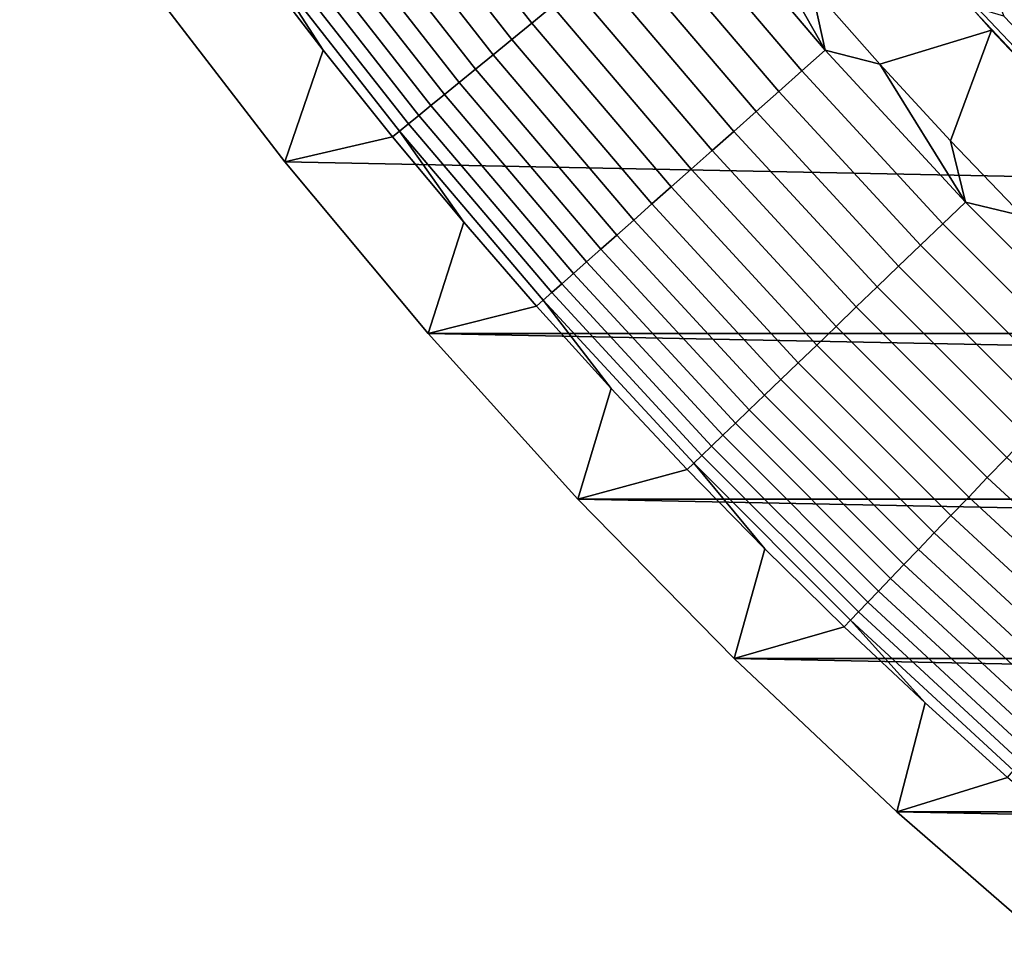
# Model space of a CAD drawing. Header units: metres. Extents: x -32 to 117, y -314 to 32.
# Tile 49 of 256: x -26.89 to -21.19, y -24.94 to -19.51. Entities that reach past the tile are written whole.
import ezdxf

# ---------------------------------------------------------------- set-up
doc = ezdxf.new("R2010")
doc.units = ezdxf.units.M
doc.layers.add('solid_24_501_064_XXX', color=7, linetype='CONTINUOUS')

msp = doc.modelspace()

# ---------------------------------------------------------------- linework, layer by layer
at = {"layer": 'solid_24_501_064_XXX'}
for points in [[(25.351879, -20.335474, -303.5), (-26.140261, -19.311563, -303.5), (-26.88744, -18.256929, -303.5), (26.140261, -19.311563, -303.5)], [(-24.690567, -18.553757, -299.911987), (-23.923458, -19.5329, -299.911987), (-23.803005, -19.434551, -299.817505), (-24.56625, -18.46034, -299.817505)], [(-24.809061, -18.642801, -300.017517), (-24.038271, -19.62664, -300.017517), (-23.923458, -19.5329, -299.911987), (-24.690567, -18.553757, -299.911987)], [(-24.921106, -18.726997, -300.133514), (-24.146835, -19.715281, -300.133514), (-24.038271, -19.62664, -300.017517), (-24.809061, -18.642801, -300.017517)], [(-21.908329, -19.770136, -299.5), (-21.262474, -19.57337, -299.5), (-22.053082, -18.678093, -299.5), (-22.307037, -19.319141, -299.5)], [(-22.053082, -18.678093, -299.5), (-21.262474, -19.57337, -299.5), (-20.665783, -20.202362, 20), (-21.471451, -19.343908, 20)], [(-25.02611, -18.805901, -300.25943), (-24.248577, -19.798349, -300.25943), (-24.146835, -19.715281, -300.133514), (-24.921106, -18.726997, -300.133514)], [(-25.123514, -18.879095, -300.394562), (-24.342955, -19.875406, -300.394562), (-24.248577, -19.798349, -300.25943), (-25.02611, -18.805901, -300.25943)], [(-23.139305, -18.892658, -299.526428), (-22.35981, -19.809063, -299.526428), (-22.22443, -19.689127, -299.506622), (-22.999207, -18.778271, -299.506622)], [(-22.999207, -18.778271, -299.506622), (-22.22443, -19.689127, -299.506622), (-22.696655, -18.859869, -299.5)], [(-22.22443, -19.689127, -299.506622), (-22.307037, -19.319141, -299.5), (-22.696655, -18.859869, -299.5)], [(-25.212803, -18.946192, -300.538208), (-24.429468, -19.946043, -300.538208), (-24.342955, -19.875406, -300.394562), (-25.123514, -18.879095, -300.394562)], [(-23.277916, -19.005831, -299.559326), (-22.493752, -19.927725, -299.559326), (-22.35981, -19.809063, -299.526428), (-23.139305, -18.892658, -299.526428)], [(-25.293503, -19.006834, -300.689575), (-24.507662, -20.009888, -300.689575), (-24.429468, -19.946043, -300.538208), (-25.212803, -18.946192, -300.538208)], [(-25.365189, -19.060703, -300.8479), (-24.577122, -20.066599, -300.8479), (-24.507662, -20.009888, -300.689575), (-25.293503, -19.006834, -300.689575)], [(-23.414307, -19.117189, -299.605194), (-22.625546, -20.044485, -299.605194), (-22.493752, -19.927725, -299.559326), (-23.277916, -19.005831, -299.559326)], [(-21.336134, -19.133247, 41.604107), (-20.541714, -19.98374, 41.604107), (-20.389757, -19.869278, 48.834908), (-21.180498, -19.024113, 48.834908)], [(-25.427481, -19.107512, -301.012299), (-24.637476, -20.115877, -301.012299), (-24.577122, -20.066599, -300.8479), (-25.365189, -19.060703, -300.8479)], [(-25.480045, -19.147013, -301.181946), (-25.521971, -19.178516, -301.352966), (-25.130596, -19.688564, -301.352966)], [(-25.480045, -19.147013, -301.181946), (-24.68841, -20.157463, -301.181946), (-24.637476, -20.115877, -301.012299), (-25.427481, -19.107512, -301.012299)], [(-24.68841, -20.157463, -301.181946), (-25.480045, -19.147013, -301.181946), (-25.130596, -19.688564, -301.352966), (-24.729033, -20.190628, -301.352966)], [(-23.547752, -19.226145, -299.663696), (-22.754496, -20.158724, -299.663696), (-22.625546, -20.044485, -299.605194), (-23.414307, -19.117189, -299.605194)], [(-20.368732, -20.350924, 34.372093), (-20.541714, -19.98374, 41.604107), (-21.336134, -19.133247, 41.604107), (-21.191885, -19.492289, 34.372093)], [(-25.130596, -19.688564, -301.352966), (-25.521971, -19.178516, -301.352966), (-26.140261, -19.311563, -303.5), (-25.351879, -20.335474, -303.5)], [(-23.677547, -19.332119, -299.734619), (-22.879919, -20.26984, -299.734619), (-22.754496, -20.158724, -299.663696), (-23.547752, -19.226145, -299.663696)], [(24.523338, -21.327351, -303.5), (-25.351879, -20.335474, -303.5), (-26.140261, -19.311563, -303.5), (25.351879, -20.335474, -303.5)], [(-22.22443, -19.689127, -299.506622), (-21.908329, -19.770136, -299.5), (-22.307037, -19.319141, -299.5)], [(-23.803005, -19.434551, -299.817505), (-23.00115, -20.377241, -299.817505), (-22.879919, -20.26984, -299.734619), (-23.677547, -19.332119, -299.734619)], [(-21.471451, -19.343908, 20), (-20.665783, -20.202362, 20), (-20.525126, -20.307781, 27.139278), (-21.341364, -19.448212, 27.139278)], [(-23.923458, -19.5329, -299.911987), (-23.117546, -20.480358, -299.911987), (-23.00115, -20.377241, -299.817505), (-23.803005, -19.434551, -299.817505)], [(-21.341364, -19.448212, 27.139278), (-20.525126, -20.307781, 27.139278), (-20.368732, -20.350924, 34.372093), (-21.191885, -19.492289, 34.372093)], [(-24.038271, -19.62664, -300.017517), (-23.228491, -20.578648, -300.017517), (-23.117546, -20.480358, -299.911987), (-23.923458, -19.5329, -299.911987)], [(-21.908329, -19.770136, -299.5), (-21.50029, -20.213121, -299.5), (-21.262474, -19.57337, -299.5)], [(-21.083296, -20.647707, -299.5), (-20.435387, -20.435387, -299.5), (-21.262474, -19.57337, -299.5), (-21.50029, -20.213121, -299.5)], [(-21.262474, -19.57337, -299.5), (-20.435387, -20.435387, -299.5), (-19.825819, -21.02729, 20), (-20.665783, -20.202362, 20)], [(-24.146835, -19.715281, -300.133514), (-23.333399, -20.671587, -300.133514), (-23.228491, -20.578648, -300.017517), (-24.038271, -19.62664, -300.017517)], [(-24.729033, -20.190628, -301.352966), (-25.130596, -19.688564, -301.352966), (-25.351879, -20.335474, -303.5)], [(-24.248577, -19.798349, -300.25943), (-23.431711, -20.758684, -300.25943), (-23.333399, -20.671587, -300.133514), (-24.146835, -19.715281, -300.133514)], [(-22.35981, -19.809063, -299.526428), (-21.544044, -20.693336, -299.526428), (-21.413605, -20.568047, -299.506622), (-22.22443, -19.689127, -299.506622)], [(-22.22443, -19.689127, -299.506622), (-21.413605, -20.568047, -299.506622), (-21.908329, -19.770136, -299.5)], [(-21.413605, -20.568047, -299.506622), (-21.50029, -20.213121, -299.5), (-21.908329, -19.770136, -299.5)], [(-24.342955, -19.875406, -300.394562), (-23.522909, -20.839479, -300.394562), (-23.431711, -20.758684, -300.25943), (-24.248577, -19.798349, -300.25943)], [(-22.493752, -19.927725, -299.559326), (-21.6731, -20.817295, -299.559326), (-21.544044, -20.693336, -299.526428), (-22.35981, -19.809063, -299.526428)], [(-24.429468, -19.946043, -300.538208), (-23.60651, -20.913544, -300.538208), (-23.522909, -20.839479, -300.394562), (-24.342955, -19.875406, -300.394562)], [(-24.507662, -20.009888, -300.689575), (-23.68207, -20.980482, -300.689575), (-23.60651, -20.913544, -300.538208), (-24.429468, -19.946043, -300.538208)], [(-22.625546, -20.044485, -299.605194), (-21.800087, -20.939268, -299.605194), (-21.6731, -20.817295, -299.559326), (-22.493752, -19.927725, -299.559326)], [(-24.577122, -20.066599, -300.8479), (-23.749187, -21.039946, -300.8479), (-23.68207, -20.980482, -300.689575), (-24.507662, -20.009888, -300.689575)], [(-22.754496, -20.158724, -299.663696), (-21.924332, -21.058607, -299.663696), (-21.800087, -20.939268, -299.605194), (-22.625546, -20.044485, -299.605194)], [(-24.68841, -20.157463, -301.181946), (-23.856728, -21.135216, -301.181946), (-23.80751, -21.091614, -301.012299), (-24.637476, -20.115877, -301.012299)], [(-24.637476, -20.115877, -301.012299), (-23.80751, -21.091614, -301.012299), (-23.749187, -21.039946, -300.8479), (-24.577122, -20.066599, -300.8479)], [(-24.68841, -20.157463, -301.181946), (-24.729033, -20.190628, -301.352966), (-24.317438, -20.684504, -301.352966)], [(-23.856728, -21.135216, -301.181946), (-24.68841, -20.157463, -301.181946), (-24.317438, -20.684504, -301.352966), (-23.895981, -21.169992, -301.352966)], [(-22.879919, -20.26984, -299.734619), (-22.045179, -21.174683, -299.734619), (-21.924332, -21.058607, -299.663696), (-22.754496, -20.158724, -299.663696)], [(-24.317438, -20.684504, -301.352966), (-24.729033, -20.190628, -301.352966), (-25.351879, -20.335474, -303.5), (-24.523338, -21.327351, -303.5)], [(-21.413605, -20.568047, -299.506622), (-21.083296, -20.647707, -299.5), (-21.50029, -20.213121, -299.5)], [(-23.00115, -20.377241, -299.817505), (-22.161987, -21.286877, -299.817505), (-22.045179, -21.174683, -299.734619), (-22.879919, -20.26984, -299.734619)], [(24.523338, -21.327351, -303.5), (-24.523338, -21.327351, -303.5), (-25.351879, -20.335474, -303.5)], [(-23.117546, -20.480358, -299.911987), (-22.274137, -21.394598, -299.911987), (-22.161987, -21.286877, -299.817505), (-23.00115, -20.377241, -299.817505)], [(-23.228491, -20.578648, -300.017517), (-22.381035, -21.497274, -300.017517), (-22.274137, -21.394598, -299.911987), (-23.117546, -20.480358, -299.911987)], [(-21.544044, -20.693336, -299.526428), (-20.693336, -21.544044, -299.526428), (-20.568047, -21.413605, -299.506622), (-21.413605, -20.568047, -299.506622)], [(-21.413605, -20.568047, -299.506622), (-20.568047, -21.413605, -299.506622), (-21.083296, -20.647707, -299.5)], [(-23.333399, -20.671587, -300.133514), (-22.482115, -21.594364, -300.133514), (-22.381035, -21.497274, -300.017517), (-23.228491, -20.578648, -300.017517)], [(-23.895981, -21.169992, -301.352966), (-24.317438, -20.684504, -301.352966), (-24.523338, -21.327351, -303.5)], [(-23.431711, -20.758684, -300.25943), (-22.576839, -21.68535, -300.25943), (-22.482115, -21.594364, -300.133514), (-23.333399, -20.671587, -300.133514)], [(-21.6731, -20.817295, -299.559326), (-20.817295, -21.6731, -299.559326), (-20.693336, -21.544044, -299.526428), (-21.544044, -20.693336, -299.526428)], [(-23.522909, -20.839479, -300.394562), (-22.664711, -21.769751, -300.394562), (-22.576839, -21.68535, -300.25943), (-23.431711, -20.758684, -300.25943)], [(-23.60651, -20.913544, -300.538208), (-22.745262, -21.84712, -300.538208), (-22.664711, -21.769751, -300.394562), (-23.522909, -20.839479, -300.394562)], [(-21.800087, -20.939268, -299.605194), (-20.939268, -21.800087, -299.605194), (-20.817295, -21.6731, -299.559326), (-21.6731, -20.817295, -299.559326)], [(-23.68207, -20.980482, -300.689575), (-22.818064, -21.917049, -300.689575), (-22.745262, -21.84712, -300.538208), (-23.60651, -20.913544, -300.538208)], [(-21.924332, -21.058607, -299.663696), (-21.058607, -21.924332, -299.663696), (-20.939268, -21.800087, -299.605194), (-21.800087, -20.939268, -299.605194)], [(-23.749187, -21.039946, -300.8479), (-22.882734, -21.979164, -300.8479), (-22.818064, -21.917049, -300.689575), (-23.68207, -20.980482, -300.689575)], [(-23.80751, -21.091614, -301.012299), (-22.938929, -22.03314, -301.012299), (-22.882734, -21.979164, -300.8479), (-23.749187, -21.039946, -300.8479)], [(-22.045179, -21.174683, -299.734619), (-21.174683, -22.045179, -299.734619), (-21.058607, -21.924332, -299.663696), (-21.924332, -21.058607, -299.663696)], [(-23.856728, -21.135216, -301.181946), (-23.895981, -21.169992, -301.352966), (-23.464836, -21.646894, -301.352966)], [(-23.856728, -21.135216, -301.181946), (-22.986351, -22.07869, -301.181946), (-22.938929, -22.03314, -301.012299), (-23.80751, -21.091614, -301.012299)], [(-22.986351, -22.07869, -301.181946), (-23.856728, -21.135216, -301.181946), (-23.464836, -21.646894, -301.352966), (-23.024172, -22.115017, -301.352966)], [(-23.464836, -21.646894, -301.352966), (-23.895981, -21.169992, -301.352966), (-24.523338, -21.327351, -303.5), (-23.656019, -22.285479, -303.5)], [(-22.161987, -21.286877, -299.817505), (-21.286877, -22.161987, -299.817505), (-21.174683, -22.045179, -299.734619), (-22.045179, -21.174683, -299.734619)], [(-22.274137, -21.394598, -299.911987), (-21.394598, -22.274137, -299.911987), (-21.286877, -22.161987, -299.817505), (-22.161987, -21.286877, -299.817505)], [(23.656019, -22.285479, -303.5), (-23.656019, -22.285479, -303.5), (-24.523338, -21.327351, -303.5)], [(24.523338, -21.327351, -303.5), (23.656019, -22.285479, -303.5), (-24.523338, -21.327351, -303.5)], [(-22.381035, -21.497274, -300.017517), (-21.497274, -22.381035, -300.017517), (-21.394598, -22.274137, -299.911987), (-22.274137, -21.394598, -299.911987)], [(-22.482115, -21.594364, -300.133514), (-21.594364, -22.482115, -300.133514), (-21.497274, -22.381035, -300.017517), (-22.381035, -21.497274, -300.017517)], [(-22.576839, -21.68535, -300.25943), (-21.68535, -22.576839, -300.25943), (-21.594364, -22.482115, -300.133514), (-22.482115, -21.594364, -300.133514)], [(-23.024172, -22.115017, -301.352966), (-23.464836, -21.646894, -301.352966), (-23.656019, -22.285479, -303.5)], [(-22.664711, -21.769751, -300.394562), (-21.769751, -22.664711, -300.394562), (-21.68535, -22.576839, -300.25943), (-22.576839, -21.68535, -300.25943)], [(-22.745262, -21.84712, -300.538208), (-21.84712, -22.745262, -300.538208), (-21.769751, -22.664711, -300.394562), (-22.664711, -21.769751, -300.394562)], [(-22.818064, -21.917049, -300.689575), (-21.917049, -22.818064, -300.689575), (-21.84712, -22.745262, -300.538208), (-22.745262, -21.84712, -300.538208)], [(-22.882734, -21.979164, -300.8479), (-21.979164, -22.882734, -300.8479), (-21.917049, -22.818064, -300.689575), (-22.818064, -21.917049, -300.689575)], [(-22.938929, -22.03314, -301.012299), (-22.03314, -22.938929, -301.012299), (-21.979164, -22.882734, -300.8479), (-22.882734, -21.979164, -300.8479)], [(-22.986351, -22.07869, -301.181946), (-22.07869, -22.986351, -301.181946), (-22.03314, -22.938929, -301.012299), (-22.938929, -22.03314, -301.012299)], [(-21.286877, -22.161987, -299.817505), (-20.377241, -23.00115, -299.817505), (-20.26984, -22.879919, -299.734619), (-21.174683, -22.045179, -299.734619)], [(-22.986351, -22.07869, -301.181946), (-23.024172, -22.115017, -301.352966), (-22.574173, -22.574171, -301.352966)], [(-22.07869, -22.986351, -301.181946), (-22.986351, -22.07869, -301.181946), (-22.574173, -22.574171, -301.352966), (-22.115019, -23.024172, -301.352966)], [(-22.574173, -22.574171, -301.352966), (-23.024172, -22.115017, -301.352966), (-23.656019, -22.285479, -303.5), (-22.751431, -23.208225, -303.5)], [(-21.394598, -22.274137, -299.911987), (-20.480358, -23.117546, -299.911987), (-20.377241, -23.00115, -299.817505), (-21.286877, -22.161987, -299.817505)], [(-21.497274, -22.381035, -300.017517), (-20.578648, -23.228491, -300.017517), (-20.480358, -23.117546, -299.911987), (-21.394598, -22.274137, -299.911987)], [(22.751431, -23.208225, -303.5), (-22.751431, -23.208225, -303.5), (-23.656019, -22.285479, -303.5)], [(23.656019, -22.285479, -303.5), (22.751431, -23.208225, -303.5), (-23.656019, -22.285479, -303.5)], [(-21.594364, -22.482115, -300.133514), (-20.671587, -23.333399, -300.133514), (-20.578648, -23.228491, -300.017517), (-21.497274, -22.381035, -300.017517)], [(-21.68535, -22.576839, -300.25943), (-20.758684, -23.431711, -300.25943), (-20.671587, -23.333399, -300.133514), (-21.594364, -22.482115, -300.133514)], [(-22.115019, -23.024172, -301.352966), (-22.574173, -22.574171, -301.352966), (-22.751431, -23.208225, -303.5)], [(-21.769751, -22.664711, -300.394562), (-20.839479, -23.522909, -300.394562), (-20.758684, -23.431711, -300.25943), (-21.68535, -22.576839, -300.25943)], [(-21.84712, -22.745262, -300.538208), (-20.913544, -23.60651, -300.538208), (-20.839479, -23.522909, -300.394562), (-21.769751, -22.664711, -300.394562)], [(-21.917049, -22.818064, -300.689575), (-20.980482, -23.68207, -300.689575), (-20.913544, -23.60651, -300.538208), (-21.84712, -22.745262, -300.538208)], [(-21.979164, -22.882734, -300.8479), (-21.039946, -23.749187, -300.8479), (-20.980482, -23.68207, -300.689575), (-21.917049, -22.818064, -300.689575)], [(-22.03314, -22.938929, -301.012299), (-21.091614, -23.80751, -301.012299), (-21.039946, -23.749187, -300.8479), (-21.979164, -22.882734, -300.8479)], [(-22.07869, -22.986351, -301.181946), (-21.135216, -23.856728, -301.181946), (-21.091614, -23.80751, -301.012299), (-22.03314, -22.938929, -301.012299)], [(-22.07869, -22.986351, -301.181946), (-22.115019, -23.024172, -301.352966), (-21.646894, -23.464834, -301.352966)], [(-21.135216, -23.856728, -301.181946), (-22.07869, -22.986351, -301.181946), (-21.646894, -23.464834, -301.352966), (-21.169992, -23.895981, -301.352966)], [(-21.646894, -23.464834, -301.352966), (-22.115019, -23.024172, -301.352966), (-22.751431, -23.208225, -303.5), (-21.810736, -24.094435, -303.5)], [(21.810736, -24.094435, -303.5), (-21.810736, -24.094435, -303.5), (-22.751431, -23.208225, -303.5)], [(22.751431, -23.208225, -303.5), (21.810736, -24.094435, -303.5), (-22.751431, -23.208225, -303.5)], [(-21.169992, -23.895981, -301.352966), (-21.646894, -23.464834, -301.352966), (-21.810736, -24.094435, -303.5)], [(-20.684505, -24.317436, -301.352966), (-21.169992, -23.895981, -301.352966), (-21.810736, -24.094435, -303.5), (-20.835405, -24.942644, -303.5)], [(20.835405, -24.942644, -303.5), (-20.835405, -24.942644, -303.5), (-21.810736, -24.094435, -303.5)], [(21.810736, -24.094435, -303.5), (20.835405, -24.942644, -303.5), (-21.810736, -24.094435, -303.5)]]:
    msp.add_3dface(points, dxfattribs=at)

doc.saveas('drawing.dxf')
